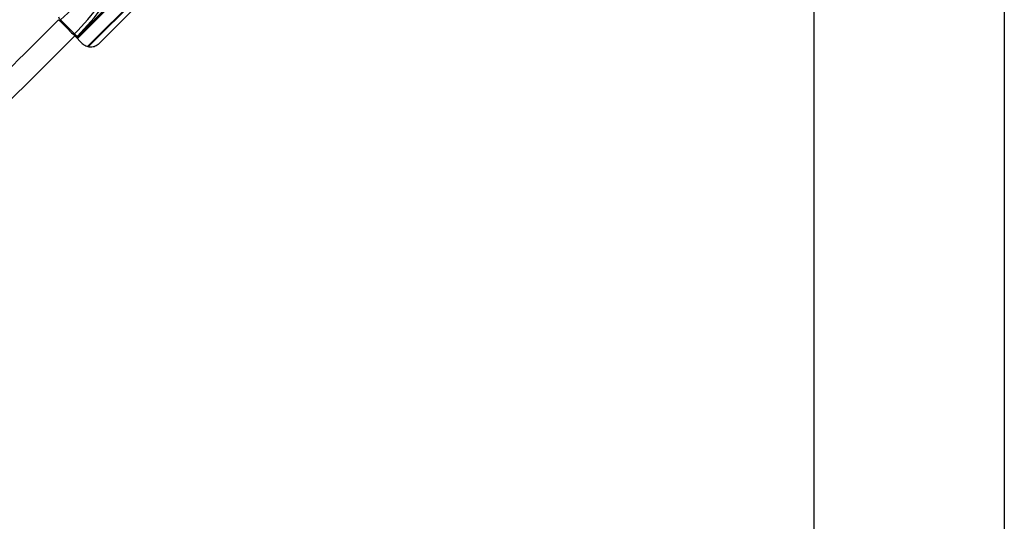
# Paper-space layout '2.5M DUO In-Ground Anchor' of a CAD drawing. Header units: millimetres. Extents: x 20 to 19291, y 40 to 15516.
# Tile 60 of 105: x 5431 to 7076, y 13084 to 13922. Entities that reach past the tile are written whole.
import ezdxf

# ---------------------------------------------------------------- set-up
doc = ezdxf.new("R2010")
doc.units = ezdxf.units.MM
doc.layers.add('COMPONENT_GEOMETRY', color=7, linetype='Continuous')
doc.styles.add('SLDTEXTSTYLE1', font='TXT', dxfattribs={"width": 0.75})
doc.dimstyles.new('SLDDIMSTYLE0', dxfattribs={"dimtxt": 150, "dimasz": 6.604, "dimexe": 0, "dimexo": 0.0625, "dimgap": 37.5, "dimtad": 0, "dimtih": 1, "dimtoh": 1, "dimdec": 0, "dimlfac": 0.5, "dimrnd": 1e-09, "dimzin": 12, "dimdsep": 46, "dimtxsty": 'SLDTEXTSTYLE1', "dimsah": 1, "dimcen": 0.09, "dimadec": 0, "dimazin": 3, "dimtfac": 1, "dimtdec": 0, "dimtofl": 0, "dimtmove": 0, "dimatfit": 3, "dimfxl": 1, "dimfrac": 2, "dimtolj": 1, "dimtzin": 12, "dimarcsym": 0})

# ---------------------------------------------------------------- blocks, each defined once
blk = doc.blocks.new('_D_14')
at = {"layer": 'COMPONENT_GEOMETRY', "color": 7, "ltscale": 2}
for p, q in [((6914.7, 15516.4), (871.4, 15516.4)), ((877.8, 15516.4), (877.8, 12887.5)), ((877.8, 10020.4), (877.8, 12649.3)), ((4187.3, 10020.4), (871.4, 10020.4))]:
    blk.add_line(p, q, dxfattribs=at)
for points in [[(877.8, 15516.4), (876.8, 15509.8), (878.8, 15509.8)], [(877.8, 10020.4), (878.8, 10027), (876.8, 10027)]]:
    blk.add_solid(points, dxfattribs=at)
at = {"layer": 'COMPONENT_GEOMETRY', "color": 7, "ltscale": 2, "insert": (656.1, 12842.7), "char_height": 150, "attachment_point": 1, "style": 'SLDTEXTSTYLE1'}
blk.add_mtext('2748', dxfattribs=at)

psp = doc.layouts.new('2.5M DUO In-Ground Anchor')

# ---------------------------------------------------------------- linework, layer by layer
at = {"color": 8, "linetype": 'Continuous', "lineweight": 25, "ltscale": 2}
for p, q in [((6742.3, 15105.67), (5527.65, 13891.01)), ((6755.73, 15088.55), (5545.1, 13877.92)), ((5758.26, 14090.07), (5545.9, 13877.71)), ((5527.97, 13895.09), (5525.82, 13892.85))]:
    psp.add_line(p, q, dxfattribs=at)
at = {"color": 7, "linetype": 'Continuous', "lineweight": 25, "ltscale": 2}
for p, q in [((5526.38, 13892.29), (5839.54, 14205.44)), ((5761.23, 14092.49), (5546.34, 13877.6)), ((5564.07, 13882.88), (5692.31, 14011.12)), ((5525.88, 13892.78), (5571.72, 13938.62)), ((5499.42, 13922.12), (5522.97, 13898.56)), ((5523.34, 13895.32), (5535.79, 13882.88))]:
    psp.add_line(p, q, dxfattribs=at)
at = {"color": 7, "linetype": 'Continuous', "lineweight": 25, "ltscale": 2, "flags": 128}
for points in [[(6758.43, 12589), (6758.45, 13870.2), (6758.51, 15072.91)], [(7075.95, 15072.91), (7076.01, 13870.2), (7076.03, 12589)]]:
    psp.add_lwpolyline(points, dxfattribs=at)
at = {"color": 7, "linetype": 'Continuous', "lineweight": 25, "ltscale": 4}
for centre, radius, start, end in [((5506.69, 13930.87), 11.39, 199.25665, 230.26651), ((5531.73, 13905.84), 11.39, 219.73349, 250.74335), ((5533.94, 13901.27), 1, 315, 27.5424)]:
    psp.add_arc(centre, radius, start, end, dxfattribs=at)
for centre, major_axis, ratio, start_param, end_param in [((5640.52, 13747.41), (303.43, 303.43), 0.5211931, 1.3617427, 1.5154062), ((5348.27, 14039.66), (303.43, 303.43), 0.5211931, 4.7677791, 4.9214426), ((5348.95, 14040.34), (305, 305), 0.5324147, 4.7677791, 4.9214426)]:
    psp.add_ellipse(centre, major_axis=major_axis, ratio=ratio, start_param=start_param, end_param=end_param, dxfattribs=at)
at = {"color": 8, "linetype": 'Continuous', "lineweight": 25, "ltscale": 2}
for points, knots in [([(4690.36, 13111.91), (4755.99, 13178.31), (4922.64, 13346.91), (5191.5, 13616.93), (5394.62, 13820.63), (5496.18, 13922.48)], [0, 0, 0, 0, 0.2451746, 0.6225868, 1, 1, 1, 1]), ([(5499.42, 13922.12), (5498.9, 13921.65), (5498.38, 13921.19), (5497.93, 13920.74), (5497.93, 13920.74)], [0, 0, 0, 0, 0.9918071, 1, 1, 1, 1]), ([(5522.97, 13898.56), (5522.51, 13898.04), (5522.04, 13897.53), (5521.6, 13897.07), (5521.59, 13897.07)], [0, 0, 0, 0, 0.9918071, 1, 1, 1, 1]), ([(5523.34, 13895.32), (5421.49, 13793.76), (5217.78, 13590.64), (4947.28, 13321.3), (4778.18, 13154.16), (4711.29, 13088.05)], [0, 0, 0, 0, 0.3767289, 0.7534585, 1, 1, 1, 1])]:
    psp.add_open_spline(points, degree=3, knots=knots, dxfattribs=at)
at = {"color": 7, "linetype": 'Continuous', "lineweight": 25, "ltscale": 2}
for points, knots in [([(5496.18, 13922.48), (5498.29, 13920.37), (5502.57, 13916.09), (5509.4, 13909.26), (5516.46, 13902.2), (5521.02, 13897.64), (5523.34, 13895.32)], [0, 0, 0, 0, 0.2388798, 0.484636, 0.738142, 1, 1, 1, 1]), ([(5535.79, 13882.88), (5536.69, 13882.07), (5538.49, 13880.45), (5542.63, 13878.16), (5547.24, 13876.96), (5552, 13877.02), (5555.69, 13877.74), (5559.24, 13879.19), (5562.05, 13880.99), (5563.55, 13882.39), (5564.07, 13882.88)], [0, 0, 0, 0, 0.1116346, 0.2233351, 0.4451905, 0.5656433, 0.6860867, 0.8099138, 0.9336722, 1, 1, 1, 1])]:
    psp.add_open_spline(points, degree=3, knots=knots, dxfattribs=at)

# ---------------------------------------------------------------- dimensions: what is measured, and where the dimension line sits
at = {"layer": 'COMPONENT_GEOMETRY', "color": 7, "ltscale": 2}
dim = psp.add_linear_dim(base=(877.79, 10020.44), p1=(6917.23, 15516.37), p2=(4189.86, 10020.44), angle=90, dimstyle='SLDDIMSTYLE0', dxfattribs=at)
dim.commit()
dim.dimension.update_dxf_attribs({"geometry": '_D_14', "text_midpoint": (877.79, 12768.4), "dimtype": 160})

doc.saveas('drawing.dxf')
